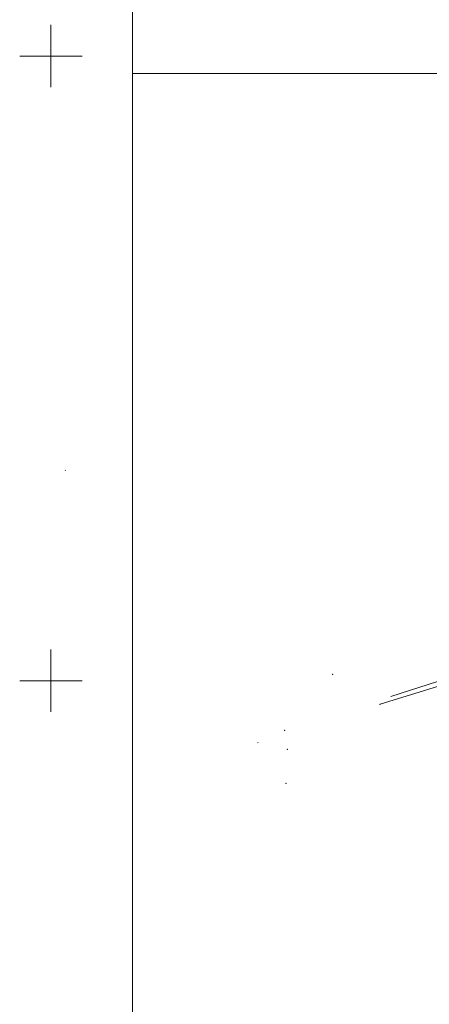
# Model space of a CAD drawing. Header units: metres. Extents: x 6429983 to 6430302, y 5950841 to 5951152.
# Tile 2 of 23: x 6429998 to 6430030, y 5950974 to 5951053. Entities that reach past the tile are written whole.
import ezdxf

# ---------------------------------------------------------------- set-up
doc = ezdxf.new("R2010")
doc.units = ezdxf.units.M
doc.layers.get('0').update_dxf_attribs({"linetype": 'CONTINUOUS', "lineweight": 18})
for name, color, linetype, lineweight in [('BDOT500-KT-CR01-', 7, 'CONTINUOUS', 18), ('EGIB-KL-BZ-', 96, 'CONTINUOUS', 18), ('GESUT-SU-PE-04-', 1, 'CONTINUOUS', 18), ('maska', 7, 'CONTINUOUS', 18), ('siatka', 7, 'CONTINUOUS', 18)]:
    doc.layers.add(name, color=color, linetype=linetype, lineweight=lineweight)

msp = doc.modelspace()

# ---------------------------------------------------------------- linework, layer by layer
msp.add_point((6430018.8, 5950991.8))
at = {"layer": 'BDOT500-KT-CR01-', "lineweight": 18, "flags": 128}
msp.add_lwpolyline([(6430066.65, 5951010.75), (6430065.11, 5951009.64), (6430053.82, 5951007.23), (6430033.88, 5951000.89), (6430027.154, 5950998.745)], dxfattribs=at)
at = {"layer": 'BDOT500-KT-CR01-'}
for p in [(6430022.53, 5951000.52), (6430018.67, 5950996.04), (6430018.89, 5950994.52)]:
    msp.add_point(p, dxfattribs=at)
at = {"layer": 'EGIB-KL-BZ-', "lineweight": 18, "flags": 128}
msp.add_lwpolyline([(6430001.123, 5951016.84), (6430001.159, 5951016.853)], dxfattribs=at)
at = {"layer": 'GESUT-SU-PE-04-', "linetype": 'Continuous', "lineweight": 18, "flags": 128}
for points in [[(6430026.31, 5950998.12), (6430056.4, 5951007.41)], [(6430016.513, 5950995.04), (6430016.557, 5950995.054)]]:
    msp.add_lwpolyline(points, dxfattribs=at)
at = {"layer": 'GESUT-SU-PE-04-'}
msp.add_point((6430026.31, 5950998.12), dxfattribs=at)
at = {"layer": 'maska', "linetype": 'Continuous', "lineweight": 18, "flags": 128}
for points in [[(6430006.51, 5951134.104), (6430006.51, 5950845.604)], [(6430006.51, 5951048.604), (6430041.01, 5951048.604)]]:
    msp.add_lwpolyline(points, dxfattribs=at)
at = {"layer": 'siatka', "color": 7, "linetype": 'Continuous', "lineweight": 13, "flags": 128}
for points in [[(6430000, 5951047.5), (6430000, 5951052.5)], [(6429997.5, 5951050), (6430002.5, 5951050)], [(6430000, 5950997.5), (6430000, 5951002.5)], [(6429997.5, 5951000), (6430002.5, 5951000)]]:
    msp.add_lwpolyline(points, dxfattribs=at)

doc.saveas('drawing.dxf')
